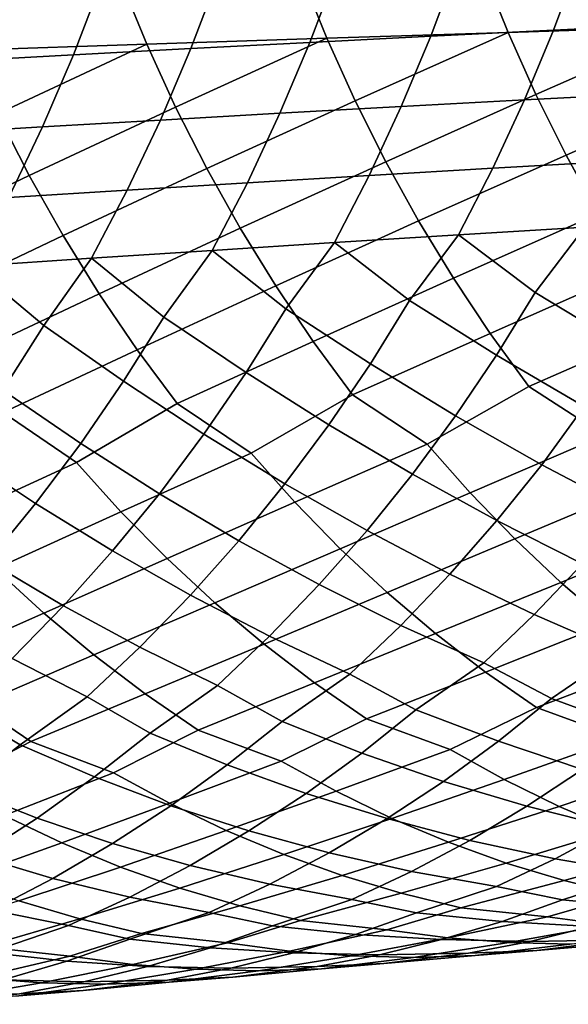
# Model space of a CAD drawing. Header units: metres. Extents: x -166 to 33, y -71 to 34.
# Tile 32 of 256: x -123.55 to -118.84, y -14.81 to -6.35. Entities that reach past the tile are written whole.
import ezdxf

# ---------------------------------------------------------------- set-up
doc = ezdxf.new("R2010")
doc.units = ezdxf.units.M
doc.layers.add('solid_12208131', color=7, linetype='CONTINUOUS')

msp = doc.modelspace()

# ---------------------------------------------------------------- linework, layer by layer
at = {"layer": 'solid_12208131'}
for points in [[(-118.741417, -5.830875, 212.965088), (-118.968704, -6.441485, 213.069122), (-120.022713, -6.493801, 211.94635), (-119.792023, -5.878204, 211.844025)], [(-117.674103, -5.784035, 214.06955), (-117.898048, -6.389706, 214.175293), (-118.968704, -6.441485, 213.069122), (-118.741417, -5.830875, 212.965088)], [(-119.358383, -6.459987, 241.054077), (-119.57859, -5.912405, 241.194733), (-121.138695, -5.958041, 240.232147), (-120.914658, -6.509804, 240.093033)], [(-119.792023, -5.878204, 211.844025), (-120.022713, -6.493801, 211.94635), (-121.060768, -6.546566, 210.806839), (-120.826607, -5.925945, 210.706207)], [(-117.791786, -6.410969, 241.996918), (-118.008224, -5.867499, 242.139099), (-119.57859, -5.912405, 241.194733), (-119.358383, -6.459987, 241.054077)], [(-121.845947, -5.974013, 209.551498), (-122.083641, -6.599687, 209.650436), (-123.092079, -6.653072, 208.47699), (-122.850807, -6.022327, 208.37973)], [(-120.914658, -6.509804, 240.093033), (-121.138695, -5.958041, 240.232147), (-122.688591, -6.00439, 239.251495), (-122.460663, -6.560402, 239.113937)], [(-120.826607, -5.925945, 210.706207), (-121.060768, -6.546566, 210.806839), (-122.083641, -6.599687, 209.650436), (-121.845947, -5.974013, 209.551498)], [(-122.460663, -6.560402, 239.113937), (-122.688591, -6.00439, 239.251495), (-124.228325, -6.051436, 238.25293), (-123.99646, -6.611761, 238.116928)], [(-122.850807, -6.022327, 208.37973), (-123.092079, -6.653072, 208.47699), (-124.08683, -6.706629, 207.286407), (-123.841942, -6.070802, 207.190765)], [(-119.11927, -6.9942, 240.900986), (-117.791786, -6.410969, 241.996918), (-119.358383, -6.459987, 241.054077)], [(-117.898048, -6.389706, 214.175293), (-118.143936, -6.983766, 214.291946), (-119.218277, -7.040401, 213.183929), (-118.968704, -6.441485, 213.069122)], [(-118.860321, -7.513943, 240.73674), (-117.556786, -6.941183, 241.842163), (-117.791786, -6.410969, 241.996918), (-119.11927, -6.9942, 240.900986)], [(-122.213196, -7.102812, 238.964188), (-120.914658, -6.509804, 240.093033), (-122.460663, -6.560402, 239.113937)], [(-121.945236, -7.630501, 238.803619), (-120.671394, -7.048083, 239.941605), (-120.914658, -6.509804, 240.093033), (-122.213196, -7.102812, 238.964188)], [(-120.022713, -6.493801, 211.94635), (-120.276039, -7.097617, 212.059296), (-121.317924, -7.155316, 210.917923), (-121.060768, -6.546566, 210.806839)], [(-120.671394, -7.048083, 239.941605), (-119.358383, -6.459987, 241.054077), (-120.914658, -6.509804, 240.093033)], [(-120.407967, -7.571767, 239.77919), (-119.11927, -6.9942, 240.900986), (-119.358383, -6.459987, 241.054077), (-120.671394, -7.048083, 239.941605)], [(-118.968704, -6.441485, 213.069122), (-119.218277, -7.040401, 213.183929), (-120.276039, -7.097617, 212.059296), (-120.022713, -6.493801, 211.94635)], [(-123.74472, -7.158366, 237.968887), (-122.460663, -6.560402, 239.113937), (-123.99646, -6.611761, 238.116928)], [(-123.472168, -7.690122, 237.810196), (-122.213196, -7.102812, 238.964188), (-122.460663, -6.560402, 239.113937), (-123.74472, -7.158366, 237.968887)], [(-121.060768, -6.546566, 210.806839), (-121.317924, -7.155316, 210.917923), (-122.344688, -7.213398, 209.759689), (-122.083641, -6.599687, 209.650436)], [(-123.092079, -6.653072, 208.47699), (-123.357063, -7.271761, 208.584442), (-124.355789, -7.330305, 207.39209), (-124.08683, -6.706629, 207.286407)], [(-122.083641, -6.599687, 209.650436), (-122.344688, -7.213398, 209.759689), (-123.357063, -7.271761, 208.584442), (-123.092079, -6.653072, 208.47699)], [(-120.126068, -8.079842, 239.605484), (-118.860321, -7.513943, 240.73674), (-119.11927, -6.9942, 240.900986), (-120.407967, -7.571767, 239.77919)], [(-118.143936, -6.983766, 214.291946), (-118.411308, -7.565185, 214.41922), (-119.48967, -7.626583, 213.309189), (-119.218277, -7.040401, 213.183929)], [(-118.583191, -8.018209, 240.561081), (-117.302246, -7.457051, 241.676117), (-117.556786, -6.941183, 241.842163), (-118.860321, -7.513943, 240.73674)], [(-123.180527, -8.205997, 237.640472), (-121.945236, -7.630501, 238.803619), (-122.213196, -7.102812, 238.964188), (-123.472168, -7.690122, 237.810196)], [(-121.658501, -8.142445, 238.631897), (-120.407967, -7.571767, 239.77919), (-120.671394, -7.048083, 239.941605), (-121.945236, -7.630501, 238.803619)], [(-120.276039, -7.097617, 212.059296), (-120.551529, -7.688604, 212.182556), (-121.597595, -7.75114, 211.039185), (-121.317924, -7.155316, 210.917923)], [(-119.218277, -7.040401, 213.183929), (-119.48967, -7.626583, 213.309189), (-120.551529, -7.688604, 212.182556), (-120.276039, -7.097617, 212.059296)], [(-124.692169, -8.270473, 236.631348), (-123.472168, -7.690122, 237.810196), (-123.74472, -7.158366, 237.968887), (-124.988792, -7.750608, 236.799057)], [(-121.317924, -7.155316, 210.917923), (-121.597595, -7.75114, 211.039185), (-122.628601, -7.814082, 209.878967), (-122.344688, -7.213398, 209.759689)], [(-123.357063, -7.271761, 208.584442), (-123.645279, -7.87732, 208.701767), (-124.648338, -7.940746, 207.507523), (-124.355789, -7.330305, 207.39209)], [(-122.344688, -7.213398, 209.759689), (-122.628601, -7.814082, 209.878967), (-123.645279, -7.87732, 208.701767), (-123.357063, -7.271761, 208.584442)], [(-119.826805, -8.571286, 239.420532), (-118.583191, -8.018209, 240.561081), (-118.860321, -7.513943, 240.73674), (-120.126068, -8.079842, 239.605484)], [(-121.354111, -8.637617, 238.449051), (-120.126068, -8.079842, 239.605484), (-120.407967, -7.571767, 239.77919), (-121.658501, -8.142445, 238.631897)], [(-118.411308, -7.565185, 214.41922), (-118.699707, -8.132919, 214.556778), (-119.782425, -8.198981, 213.444595), (-119.48967, -7.626583, 213.309189)], [(-124.377296, -8.773275, 236.452774), (-123.180527, -8.205997, 237.640472), (-123.472168, -7.690122, 237.810196), (-124.692169, -8.270473, 236.631348)], [(-122.870934, -8.704955, 237.459732), (-121.658501, -8.142445, 238.631897), (-121.945236, -7.630501, 238.803619), (-123.180527, -8.205997, 237.640472)], [(-120.551529, -7.688604, 212.182556), (-120.848724, -8.265703, 212.315811), (-121.899315, -8.33297, 211.170288), (-121.597595, -7.75114, 211.039185)], [(-119.48967, -7.626583, 213.309189), (-119.782425, -8.198981, 213.444595), (-120.848724, -8.265703, 212.315811), (-120.551529, -7.688604, 212.182556)], [(-121.597595, -7.75114, 211.039185), (-121.899315, -8.33297, 211.170288), (-122.934914, -8.400663, 210.007965), (-122.628601, -7.814082, 209.878967)], [(-122.628601, -7.814082, 209.878967), (-122.934914, -8.400663, 210.007965), (-123.956238, -8.468665, 208.82869), (-123.645279, -7.87732, 208.701767)], [(-119.510811, -9.045071, 239.22467), (-118.288986, -8.505987, 240.374039), (-118.583191, -8.018209, 240.561081), (-119.826805, -8.571286, 239.420532)], [(-121.032707, -9.114979, 238.255402), (-119.826805, -8.571286, 239.420532), (-120.126068, -8.079842, 239.605484), (-121.354111, -8.637617, 238.449051)], [(-122.544044, -9.18595, 237.268341), (-121.354111, -8.637617, 238.449051), (-121.658501, -8.142445, 238.631897), (-122.870934, -8.704955, 237.459732)], [(-120.848724, -8.265703, 212.315811), (-119.782425, -8.198981, 213.444595), (-120.204018, -8.763645, 213.477371)], [(-119.782425, -8.198981, 213.444595), (-119.125465, -8.693417, 214.586212), (-119.45726, -9.231239, 214.740967), (-120.204018, -8.763645, 213.477371)], [(-119.782425, -8.198981, 213.444595), (-118.699707, -8.132919, 214.556778), (-119.125465, -8.693417, 214.586212)], [(-118.699707, -8.132919, 214.556778), (-118.030441, -8.623949, 215.678711), (-118.35733, -9.157401, 215.835907), (-119.125465, -8.693417, 214.586212)], [(-124.044838, -9.257959, 236.263641), (-122.870934, -8.704955, 237.459732), (-123.180527, -8.205997, 237.640472), (-124.377296, -8.773275, 236.452774)], [(-121.899315, -8.33297, 211.170288), (-120.848724, -8.265703, 212.315811), (-121.266525, -8.834548, 212.352112)], [(-120.848724, -8.265703, 212.315811), (-120.204018, -8.763645, 213.477371), (-120.540779, -9.305882, 213.629654), (-121.266525, -8.834548, 212.352112)], [(-122.934914, -8.400663, 210.007965), (-121.899315, -8.33297, 211.170288), (-122.313675, -8.906003, 211.210373)], [(-121.899315, -8.33297, 211.170288), (-121.266525, -8.834548, 212.352112), (-121.608353, -9.381228, 212.501953), (-122.313675, -8.906003, 211.210373)], [(-123.956238, -8.468665, 208.82869), (-122.934914, -8.400663, 210.007965), (-123.346161, -8.977885, 210.052048)], [(-122.934914, -8.400663, 210.007965), (-122.313675, -8.906003, 211.210373), (-122.660645, -9.457149, 211.357788), (-123.346161, -8.977885, 210.052048)], [(-123.956238, -8.468665, 208.82869), (-123.346161, -8.977885, 210.052048), (-123.698357, -9.533511, 210.197052), (-124.364677, -9.050074, 208.877045)], [(-119.178696, -9.500175, 239.01825), (-117.978333, -8.976254, 240.175964), (-118.288986, -8.505987, 240.374039), (-119.510811, -9.045071, 239.22467)], [(-120.694916, -9.5735, 238.051331), (-119.510811, -9.045071, 239.22467), (-119.826805, -8.571286, 239.420532), (-121.032707, -9.114979, 238.255402)], [(-123.69545, -9.72348, 236.064331), (-122.544044, -9.18595, 237.268341), (-122.870934, -8.704955, 237.459732), (-124.044838, -9.257959, 236.263641)], [(-122.2005, -9.647943, 237.066635), (-121.032707, -9.114979, 238.255402), (-121.354111, -8.637617, 238.449051), (-122.544044, -9.18595, 237.268341)], [(-119.125465, -8.693417, 214.586212), (-118.35733, -9.157401, 215.835907), (-118.703659, -9.674112, 216.002548), (-119.45726, -9.231239, 214.740967)], [(-120.204018, -8.763645, 213.477371), (-119.45726, -9.231239, 214.740967), (-119.8088, -9.752199, 214.905029), (-120.540779, -9.305882, 213.629654)], [(-121.266525, -8.834548, 212.352112), (-120.540779, -9.305882, 213.629654), (-120.897598, -9.83113, 213.791138), (-121.608353, -9.381228, 212.501953)], [(-122.313675, -8.906003, 211.210373), (-121.608353, -9.381228, 212.501953), (-121.970551, -9.910791, 212.660858), (-122.660645, -9.457149, 211.357788)], [(-123.346161, -8.977885, 210.052048), (-122.660645, -9.457149, 211.357788), (-123.028328, -9.991045, 211.514145), (-123.698357, -9.533511, 210.197052)], [(-120.053223, -9.997416, 238.023087), (-119.178696, -9.500175, 239.01825), (-119.510811, -9.045071, 239.22467), (-120.694916, -9.5735, 238.051331)], [(-118.531212, -9.920586, 238.990204), (-117.651825, -9.427998, 239.967224), (-117.978333, -8.976254, 240.175964), (-119.178696, -9.500175, 239.01825)], [(-121.564369, -10.075438, 237.037964), (-120.694916, -9.5735, 238.051331), (-121.032707, -9.114979, 238.255402), (-122.2005, -9.647943, 237.066635)], [(-123.064659, -10.154625, 236.035004), (-122.2005, -9.647943, 237.066635), (-122.544044, -9.18595, 237.268341), (-123.69545, -9.72348, 236.064331)], [(-119.45726, -9.231239, 214.740967), (-118.703659, -9.674112, 216.002548), (-119.069077, -10.173016, 216.178238), (-119.8088, -9.752199, 214.905029)], [(-121.608353, -9.381228, 212.501953), (-120.897598, -9.83113, 213.791138), (-121.274132, -10.338304, 213.961395), (-121.970551, -9.910791, 212.660858)], [(-120.540779, -9.305882, 213.629654), (-119.8088, -9.752199, 214.905029), (-120.179741, -10.25522, 215.077988), (-120.897598, -9.83113, 213.791138)], [(-122.660645, -9.457149, 211.357788), (-121.970551, -9.910791, 212.660858), (-122.352783, -10.422141, 212.82843), (-123.028328, -9.991045, 211.514145)], [(-123.698357, -9.533511, 210.197052), (-123.028328, -9.991045, 211.514145), (-123.416344, -10.506586, 211.679047), (-124.071579, -10.071752, 210.350906)], [(-119.684097, -10.414612, 237.799866), (-118.531212, -9.920586, 238.990204), (-119.178696, -9.500175, 239.01825), (-120.053223, -9.997416, 238.023087)], [(-121.188965, -10.49577, 236.817383), (-120.053223, -9.997416, 238.023087), (-120.694916, -9.5735, 238.051331), (-121.564369, -10.075438, 237.037964)], [(-124.16584, -10.6617, 234.799133), (-123.064659, -10.154625, 236.035004), (-123.69545, -9.72348, 236.064331), (-124.554077, -10.234946, 235.014389)], [(-122.682884, -10.578143, 235.817078), (-121.564369, -10.075438, 237.037964), (-122.2005, -9.647943, 237.066635), (-123.064659, -10.154625, 236.035004)], [(-118.703659, -9.674112, 216.002548), (-117.942093, -10.091738, 217.2621), (-118.320503, -10.56782, 217.449234), (-119.069077, -10.173016, 216.178238)], [(-119.8088, -9.752199, 214.905029), (-119.069077, -10.173016, 216.178238), (-119.453247, -10.653034, 216.362549), (-120.179741, -10.25522, 215.077988)], [(-120.897598, -9.83113, 213.791138), (-120.179741, -10.25522, 215.077988), (-120.569717, -10.739216, 215.259476), (-121.274132, -10.338304, 213.961395)], [(-121.970551, -9.910791, 212.660858), (-121.274132, -10.338304, 213.961395), (-121.670006, -10.826309, 214.14006), (-122.352783, -10.422141, 212.82843)], [(-119.300903, -10.810368, 237.567413), (-118.168289, -10.334698, 238.764374), (-118.531212, -9.920586, 238.990204), (-119.684097, -10.414612, 237.799866)], [(-123.028328, -9.991045, 211.514145), (-122.352783, -10.422141, 212.82843), (-122.754669, -10.914174, 213.004272), (-123.416344, -10.506586, 211.679047)], [(-120.799263, -10.89448, 236.587662), (-119.684097, -10.414612, 237.799866), (-120.053223, -9.997416, 238.023087), (-121.188965, -10.49577, 236.817383)], [(-124.071579, -10.071752, 210.350906), (-123.416344, -10.506586, 211.679047), (-123.824318, -11.00266, 211.852112), (-124.465454, -10.591493, 210.513184)], [(-122.286583, -10.979855, 235.590118), (-121.188965, -10.49577, 236.817383), (-121.564369, -10.075438, 237.037964), (-122.682884, -10.578143, 235.817078)], [(-123.762848, -11.066461, 234.574966), (-122.682884, -10.578143, 235.817078), (-123.064659, -10.154625, 236.035004), (-124.16584, -10.6617, 234.799133)], [(-119.069077, -10.173016, 216.178238), (-118.320503, -10.56782, 217.449234), (-118.718452, -11.02431, 217.64325), (-119.453247, -10.653034, 216.362549)], [(-120.179741, -10.25522, 215.077988), (-119.453247, -10.653034, 216.362549), (-119.857231, -11.113317, 216.553574), (-120.569717, -10.739216, 215.259476)], [(-121.274132, -10.338304, 213.961395), (-120.569717, -10.739216, 215.259476), (-120.97979, -11.20333, 215.44751), (-121.670006, -10.826309, 214.14006)], [(-118.90451, -11.184031, 237.326263), (-117.791519, -10.72755, 238.529205), (-118.168289, -10.334698, 238.764374), (-119.300903, -10.810368, 237.567413)], [(-122.352783, -10.422141, 212.82843), (-121.670006, -10.826309, 214.14006), (-122.086273, -11.294281, 214.325119), (-122.754669, -10.914174, 213.004272)], [(-120.396156, -11.27091, 236.34935), (-119.300903, -10.810368, 237.567413), (-119.684097, -10.414612, 237.799866), (-120.799263, -10.89448, 236.587662)], [(-123.416344, -10.506586, 211.679047), (-122.754669, -10.914174, 213.004272), (-123.177223, -11.386021, 213.186386), (-123.824318, -11.00266, 211.852112)], [(-121.876671, -11.359098, 235.354675), (-120.799263, -10.89448, 236.587662), (-121.188965, -10.49577, 236.817383), (-122.286583, -10.979855, 235.590118)], [(-123.346016, -11.448562, 234.342422), (-122.286583, -10.979855, 235.590118), (-122.682884, -10.578143, 235.817078), (-123.762848, -11.066461, 234.574966)], [(-119.453247, -10.653034, 216.362549), (-118.718452, -11.02431, 217.64325), (-119.133728, -11.46033, 217.845108), (-119.857231, -11.113317, 216.553574)], [(-120.569717, -10.739216, 215.259476), (-119.857231, -11.113317, 216.553574), (-120.278816, -11.552977, 216.752319), (-120.97979, -11.20333, 215.44751)], [(-118.495811, -11.534959, 237.07695), (-117.401764, -11.098494, 238.285248), (-117.791519, -10.72755, 238.529205), (-118.90451, -11.184031, 237.326263)], [(-119.980545, -11.624413, 236.102982), (-118.90451, -11.184031, 237.326263), (-119.300903, -10.810368, 237.567413), (-120.396156, -11.27091, 236.34935)], [(-121.670006, -10.826309, 214.14006), (-120.97979, -11.20333, 215.44751), (-121.407753, -11.646667, 215.643173), (-122.086273, -11.294281, 214.325119)], [(-121.454048, -11.715219, 235.111267), (-120.396156, -11.27091, 236.34935), (-120.799263, -10.89448, 236.587662), (-121.876671, -11.359098, 235.354675)], [(-122.91629, -11.807345, 234.102005), (-121.876671, -11.359098, 235.354675), (-122.286583, -10.979855, 235.590118), (-123.346016, -11.448562, 234.342422)], [(-122.754669, -10.914174, 213.004272), (-122.086273, -11.294281, 214.325119), (-122.520706, -11.741317, 214.517685), (-123.177223, -11.386021, 213.186386)], [(-124.367165, -11.900756, 233.075424), (-123.346016, -11.448562, 234.342422), (-123.762848, -11.066461, 234.574966), (-124.804077, -11.539269, 233.312851)], [(-123.824318, -11.00266, 211.852112), (-123.177223, -11.386021, 213.186386), (-123.61824, -11.836766, 213.3759), (-124.253258, -11.478389, 212.031311)], [(-118.718452, -11.02431, 217.64325), (-117.972549, -11.368757, 218.921448), (-118.397751, -11.780091, 219.134018), (-119.133728, -11.46033, 217.845108)], [(-119.857231, -11.113317, 216.553574), (-119.133728, -11.46033, 217.845108), (-119.565445, -11.875109, 218.054474), (-120.278816, -11.552977, 216.752319)], [(-120.97979, -11.20333, 215.44751), (-120.278816, -11.552977, 216.752319), (-120.717117, -11.971237, 216.958496), (-121.407753, -11.646667, 215.643173)], [(-119.553207, -11.954341, 235.849121), (-118.495811, -11.534959, 237.07695), (-118.90451, -11.184031, 237.326263), (-119.980545, -11.624413, 236.102982)], [(-122.086273, -11.294281, 214.325119), (-121.407753, -11.646667, 215.643173), (-121.852692, -12.068441, 215.846146), (-122.520706, -11.741317, 214.517685)], [(-121.019539, -12.047568, 234.860474), (-119.980545, -11.624413, 236.102982), (-120.396156, -11.27091, 236.34935), (-121.454048, -11.715219, 235.111267)], [(-123.177223, -11.386021, 213.186386), (-122.520706, -11.741317, 214.517685), (-122.972397, -12.166623, 214.717484), (-123.61824, -11.836766, 213.3759)], [(-122.474495, -12.142154, 233.854294), (-121.454048, -11.715219, 235.111267), (-121.876671, -11.359098, 235.354675), (-122.91629, -11.807345, 234.102005)], [(-123.917984, -12.238064, 232.830811), (-122.91629, -11.807345, 234.102005), (-123.346016, -11.448562, 234.342422), (-124.367165, -11.900756, 233.075424)], [(-119.133728, -11.46033, 217.845108), (-118.397751, -11.780091, 219.134018), (-118.98513, -12.181725, 219.220154), (-119.565445, -11.875109, 218.054474)], [(-120.278816, -11.552977, 216.752319), (-119.565445, -11.875109, 218.054474), (-120.150009, -12.27952, 218.142426), (-120.717117, -11.971237, 216.958496)], [(-119.113663, -12.259973, 235.589233), (-118.075562, -11.862508, 236.820084), (-118.495811, -11.534959, 237.07695), (-119.553207, -11.954341, 235.849121)], [(-121.407753, -11.646667, 215.643173), (-120.717117, -11.971237, 216.958496), (-121.299126, -12.378442, 217.048462), (-121.852692, -12.068441, 215.846146)], [(-120.572655, -12.355415, 234.603745), (-119.553207, -11.954341, 235.849121), (-119.980545, -11.624413, 236.102982), (-121.019539, -12.047568, 234.860474)], [(-122.520706, -11.741317, 214.517685), (-121.852692, -12.068441, 215.846146), (-122.432426, -12.478447, 215.93837), (-122.972397, -12.166623, 214.717484)], [(-122.020164, -12.452254, 233.600769), (-121.019539, -12.047568, 234.860474), (-121.454048, -11.715219, 235.111267), (-122.474495, -12.142154, 233.854294)], [(-123.61824, -11.836766, 213.3759), (-122.972397, -12.166623, 214.717484), (-123.550232, -12.579412, 214.812195), (-124.076797, -12.265613, 213.57254)], [(-123.456123, -12.550454, 232.580505), (-122.474495, -12.142154, 233.854294), (-122.91629, -11.807345, 234.102005), (-123.917984, -12.238064, 232.830811)], [(-118.397751, -11.780091, 219.134018), (-117.804558, -12.085087, 220.281601), (-118.253944, -12.449284, 220.510895), (-118.98513, -12.181725, 219.220154)], [(-119.565445, -11.875109, 218.054474), (-118.98513, -12.181725, 219.220154), (-119.441422, -12.548984, 219.446106), (-120.150009, -12.27952, 218.142426)], [(-118.393402, -12.522833, 235.503357), (-117.643265, -12.165961, 236.557053), (-118.075562, -11.862508, 236.820084), (-119.113663, -12.259973, 235.589233)], [(-120.717117, -11.971237, 216.958496), (-120.150009, -12.27952, 218.142426), (-120.613281, -12.649874, 218.36499), (-121.299126, -12.378442, 217.048462)], [(-119.856331, -12.620643, 234.518051), (-119.113663, -12.259973, 235.589233), (-119.553207, -11.954341, 235.849121), (-120.572655, -12.355415, 234.603745)], [(-121.852692, -12.068441, 215.846146), (-121.299126, -12.378442, 217.048462), (-121.76944, -12.75192, 217.26767), (-122.432426, -12.478447, 215.93837)], [(-121.307549, -12.719909, 233.515015), (-120.572655, -12.355415, 234.603745), (-121.019539, -12.047568, 234.860474), (-122.020164, -12.452254, 233.600769)], [(-122.972397, -12.166623, 214.717484), (-122.432426, -12.478447, 215.93837), (-122.909866, -12.855074, 216.154221), (-123.550232, -12.579412, 214.812195)], [(-122.746979, -12.820594, 232.494461), (-122.020164, -12.452254, 233.600769), (-122.474495, -12.142154, 233.854294), (-123.456123, -12.550454, 232.580505)], [(-124.174423, -12.922663, 231.456696), (-123.456123, -12.550454, 232.580505), (-123.917984, -12.238064, 232.830811), (-124.88028, -12.649981, 231.543289)], [(-119.392227, -12.877504, 234.248093), (-118.393402, -12.522833, 235.503357), (-119.113663, -12.259973, 235.589233), (-119.856331, -12.620643, 234.518051)], [(-118.98513, -12.181725, 219.220154), (-118.253944, -12.449284, 220.510895), (-118.718323, -12.790335, 220.745422), (-119.441422, -12.548984, 219.446106)], [(-124.076797, -12.265613, 213.57254), (-123.550232, -12.579412, 214.812195), (-124.034912, -12.959193, 215.024719), (-124.653084, -12.681162, 213.669998)], [(-120.150009, -12.27952, 218.142426), (-119.441422, -12.548984, 219.446106), (-119.912933, -12.892925, 219.677155), (-120.613281, -12.649874, 218.36499)], [(-121.299126, -12.378442, 217.048462), (-120.613281, -12.649874, 218.36499), (-121.092003, -12.996735, 218.592575), (-121.76944, -12.75192, 217.26767)], [(-120.835701, -12.978607, 233.248413), (-119.856331, -12.620643, 234.518051), (-120.572655, -12.355415, 234.603745), (-121.307549, -12.719909, 233.515015)], [(-122.432426, -12.478447, 215.93837), (-121.76944, -12.75192, 217.26767), (-122.255432, -13.101727, 217.491776), (-122.909866, -12.855074, 216.154221)], [(-122.267281, -13.081162, 232.231262), (-121.307549, -12.719909, 233.515015), (-122.020164, -12.452254, 233.600769), (-122.746979, -12.820594, 232.494461)], [(-123.686783, -13.185132, 231.196884), (-122.746979, -12.820594, 232.494461), (-123.456123, -12.550454, 232.580505), (-124.174423, -12.922663, 231.456696)], [(-123.550232, -12.579412, 214.812195), (-122.909866, -12.855074, 216.154221), (-123.403206, -13.207847, 216.374878), (-124.034912, -12.959193, 215.024719)], [(-119.441422, -12.548984, 219.446106), (-118.718323, -12.790335, 220.745422), (-119.19577, -13.107359, 220.985733), (-119.912933, -12.892925, 219.677155)], [(-118.920204, -13.108158, 233.972549), (-117.936935, -12.77789, 235.230072), (-118.393402, -12.522833, 235.503357), (-119.392227, -12.877504, 234.248093)], [(-120.613281, -12.649874, 218.36499), (-119.912933, -12.892925, 219.677155), (-120.397736, -13.212658, 219.91391), (-121.092003, -12.996735, 218.592575)], [(-120.355827, -13.210881, 232.976303), (-119.392227, -12.877504, 234.248093), (-119.856331, -12.620643, 234.518051), (-120.835701, -12.978607, 233.248413)], [(-121.779449, -13.315085, 231.962601), (-120.835701, -12.978607, 233.248413), (-121.307549, -12.719909, 233.515015), (-122.267281, -13.081162, 232.231262)], [(-121.76944, -12.75192, 217.26767), (-121.092003, -12.996735, 218.592575), (-121.584236, -13.319201, 218.825775), (-122.255432, -13.101727, 217.491776)], [(-123.190895, -13.420733, 230.931702), (-122.267281, -13.081162, 232.231262), (-122.746979, -12.820594, 232.494461), (-123.686783, -13.185132, 231.196884)], [(-118.718323, -12.790335, 220.745422), (-117.978424, -13.003343, 222.041122), (-118.460678, -13.293047, 222.290405), (-119.19577, -13.107359, 220.985733)], [(-118.441124, -13.312166, 233.692017), (-117.472664, -13.006955, 234.951126), (-117.936935, -12.77789, 235.230072), (-118.920204, -13.108158, 233.972549)], [(-122.909866, -12.855074, 216.154221), (-122.255432, -13.101727, 217.491776), (-122.755157, -13.426955, 217.721451), (-123.403206, -13.207847, 216.374878)], [(-119.912933, -12.892925, 219.677155), (-119.19577, -13.107359, 220.985733), (-119.685509, -13.399558, 221.2314), (-120.397736, -13.212658, 219.91391)], [(-119.868805, -13.416288, 232.699265), (-118.920204, -13.108158, 233.972549), (-119.392227, -12.877504, 234.248093), (-120.355827, -13.210881, 232.976303)], [(-124.034912, -12.959193, 215.024719), (-123.403206, -13.207847, 216.374878), (-123.910522, -13.535848, 216.601028), (-124.535728, -13.314935, 215.241959)], [(-121.28437, -13.521919, 231.689087), (-120.355827, -13.210881, 232.976303), (-120.835701, -12.978607, 233.248413), (-121.779449, -13.315085, 231.962601)], [(-121.092003, -12.996735, 218.592575), (-120.397736, -13.212658, 219.91391), (-120.89505, -13.507376, 220.15596), (-121.584236, -13.319201, 218.825775)], [(-122.687675, -13.629019, 230.661728), (-121.779449, -13.315085, 231.962601), (-122.267281, -13.081162, 232.231262), (-123.190895, -13.420733, 230.931702)], [(-122.255432, -13.101727, 217.491776), (-121.584236, -13.319201, 218.825775), (-122.08918, -13.616463, 219.064209), (-122.755157, -13.426955, 217.721451)], [(-119.19577, -13.107359, 220.985733), (-118.460678, -13.293047, 222.290405), (-118.9543, -13.557324, 222.544586), (-119.685509, -13.399558, 221.2314)], [(-124.078484, -13.73755, 229.617493), (-123.190895, -13.420733, 230.931702), (-123.686783, -13.185132, 231.196884), (-124.589943, -13.527786, 229.883911)], [(-119.374695, -13.594584, 232.418594), (-118.441124, -13.312166, 233.692017), (-118.920204, -13.108158, 233.972549), (-119.868805, -13.416288, 232.699265)], [(-123.403206, -13.207847, 216.374878), (-122.755157, -13.426955, 217.721451), (-123.267807, -13.726782, 217.956253), (-123.910522, -13.535848, 216.601028)], [(-120.782135, -13.701417, 231.412018), (-119.868805, -13.416288, 232.699265), (-120.355827, -13.210881, 232.976303), (-121.28437, -13.521919, 231.689087)], [(-120.397736, -13.212658, 219.91391), (-119.685509, -13.399558, 221.2314), (-120.186821, -13.666135, 221.481903), (-120.89505, -13.507376, 220.15596)], [(-122.177208, -13.809741, 230.38826), (-121.28437, -13.521919, 231.689087), (-121.779449, -13.315085, 231.962601), (-122.687675, -13.629019, 230.661728)], [(-121.584236, -13.319201, 218.825775), (-120.89505, -13.507376, 220.15596), (-121.404129, -13.776276, 220.402771), (-122.08918, -13.616463, 219.064209)], [(-118.875671, -13.74571, 232.134064), (-117.955032, -13.489284, 233.407791), (-118.441124, -13.312166, 233.692017), (-119.374695, -13.594584, 232.418594)], [(-118.460678, -13.293047, 222.290405), (-117.70668, -13.44988, 223.590683), (-118.203125, -13.686042, 223.852951), (-118.9543, -13.557324, 222.544586)], [(-123.559708, -13.91952, 229.347656), (-122.687675, -13.629019, 230.661728), (-123.190895, -13.420733, 230.931702), (-124.078484, -13.73755, 229.617493)], [(-122.755157, -13.426955, 217.721451), (-122.08918, -13.616463, 219.064209), (-122.606102, -13.887706, 219.307343), (-123.267807, -13.726782, 217.956253)], [(-120.274933, -13.853522, 231.131119), (-119.374695, -13.594584, 232.418594), (-119.868805, -13.416288, 232.699265), (-120.782135, -13.701417, 231.412018)], [(-119.685509, -13.399558, 221.2314), (-118.9543, -13.557324, 222.544586), (-119.458534, -13.795567, 222.803116), (-120.186821, -13.666135, 221.481903)], [(-121.661728, -13.962847, 230.111038), (-120.782135, -13.701417, 231.412018), (-121.28437, -13.521919, 231.689087), (-122.177208, -13.809741, 230.38826)], [(-120.89505, -13.507376, 220.15596), (-120.186821, -13.666135, 221.481903), (-120.698929, -13.906478, 221.736694), (-121.404129, -13.776276, 220.402771)], [(-118.372757, -13.86953, 231.846283), (-117.464081, -13.639451, 233.119644), (-117.955032, -13.489284, 233.407791), (-118.875671, -13.74571, 232.134064)], [(-123.910522, -13.535848, 216.601028), (-123.267807, -13.726782, 217.956253), (-123.792633, -14.000387, 218.195724), (-124.430984, -13.838246, 216.83226)], [(-119.763802, -13.978098, 230.847015), (-118.875671, -13.74571, 232.134064), (-119.374695, -13.594584, 232.418594), (-120.274933, -13.853522, 231.131119)], [(-118.9543, -13.557324, 222.544586), (-118.203125, -13.686042, 223.852951), (-118.891121, -13.911882, 223.969025), (-119.458534, -13.795567, 222.803116)], [(-123.035851, -14.073646, 229.074097), (-122.177208, -13.809741, 230.38826), (-122.687675, -13.629019, 230.661728), (-123.559708, -13.91952, 229.347656)], [(-122.08918, -13.616463, 219.064209), (-121.404129, -13.776276, 220.402771), (-121.924194, -14.018738, 220.653824), (-122.606102, -13.887706, 219.307343)], [(-120.186821, -13.666135, 221.481903), (-119.458534, -13.795567, 222.803116), (-120.144226, -14.02276, 222.919922), (-120.698929, -13.906478, 221.736694)], [(-118.203125, -13.686042, 223.852951), (-117.62339, -13.802424, 225.001602), (-118.131706, -13.984457, 225.273758), (-118.891121, -13.911882, 223.969025)], [(-123.267807, -13.726782, 217.956253), (-122.606102, -13.887706, 219.307343), (-123.134193, -14.132306, 219.554657), (-123.792633, -14.000387, 218.195724)], [(-121.404129, -13.776276, 220.402771), (-120.698929, -13.906478, 221.736694), (-121.382576, -14.135018, 221.854462), (-121.924194, -14.018738, 220.653824)], [(-121.142273, -14.088198, 229.830658), (-120.274933, -13.853522, 231.131119), (-120.782135, -13.701417, 231.412018), (-121.661728, -13.962847, 230.111038)], [(-119.018646, -14.056599, 230.728516), (-118.372757, -13.86953, 231.846283), (-118.875671, -13.74571, 232.134064), (-119.763802, -13.978098, 230.847015)], [(-122.50798, -14.199788, 228.797424), (-121.661728, -13.962847, 230.111038), (-122.177208, -13.809741, 230.38826), (-123.035851, -14.073646, 229.074097)], [(-120.399727, -14.167708, 229.712173), (-119.763802, -13.978098, 230.847015), (-120.274933, -13.853522, 231.131119), (-121.142273, -14.088198, 229.830658)], [(-119.458534, -13.795567, 222.803116), (-118.891121, -13.911882, 223.969025), (-119.407417, -14.095566, 224.237381), (-120.144226, -14.02276, 222.919922)], [(-123.860703, -14.31283, 227.747635), (-123.035851, -14.073646, 229.074097), (-123.559708, -13.91952, 229.347656), (-124.397072, -14.185878, 228.020584)], [(-122.606102, -13.887706, 219.307343), (-121.924194, -14.018738, 220.653824), (-122.606049, -14.248619, 220.772797), (-123.134193, -14.132306, 219.554657)], [(-120.698929, -13.906478, 221.736694), (-120.144226, -14.02276, 222.919922), (-120.668602, -14.208108, 223.184464), (-121.382576, -14.135018, 221.854462)], [(-118.891121, -13.911882, 223.969025), (-118.131706, -13.984457, 225.273758), (-118.647385, -14.139724, 225.548813), (-119.407417, -14.095566, 224.237381)], [(-118.503891, -14.125651, 230.43927), (-117.624748, -13.94706, 231.727524), (-118.372757, -13.86953, 231.846283), (-119.018646, -14.056599, 230.728516)], [(-123.792633, -14.000387, 218.195724), (-123.134193, -14.132306, 219.554657), (-123.814507, -14.363522, 219.675049), (-124.328819, -14.247141, 218.439331)], [(-121.924194, -14.018738, 220.653824), (-121.382576, -14.135018, 221.854462), (-121.915115, -14.322044, 222.115189), (-122.606049, -14.248619, 220.772797)], [(-121.767815, -14.28035, 228.678726), (-121.142273, -14.088198, 229.830658), (-121.661728, -13.962847, 230.111038), (-122.50798, -14.199788, 228.797424)], [(-120.144226, -14.02276, 222.919922), (-119.407417, -14.095566, 224.237381), (-119.931236, -14.252275, 224.508591), (-120.668602, -14.208108, 223.184464)], [(-119.876595, -14.237087, 229.426712), (-119.018646, -14.056599, 230.728516), (-119.763802, -13.978098, 230.847015), (-120.399727, -14.167708, 229.712173)], [(-123.122688, -14.394482, 227.628448), (-122.50798, -14.199788, 228.797424), (-123.035851, -14.073646, 229.074097), (-123.860703, -14.31283, 227.747635)], [(-121.236206, -14.350066, 228.397079), (-120.399727, -14.167708, 229.712173), (-121.142273, -14.088198, 229.830658), (-121.767815, -14.28035, 228.678726)], [(-119.407417, -14.095566, 224.237381), (-118.647385, -14.139724, 225.548813), (-119.169502, -14.26786, 225.826187), (-119.931236, -14.252275, 224.508591)], [(-119.352348, -14.278341, 229.139999), (-118.503891, -14.125651, 230.43927), (-119.018646, -14.056599, 230.728516), (-119.876595, -14.237087, 229.426712)], [(-123.134193, -14.132306, 219.554657), (-122.606049, -14.248619, 220.772797), (-123.146828, -14.437337, 221.029694), (-123.814507, -14.363522, 219.675049)], [(-122.582512, -14.464547, 227.350632), (-121.767815, -14.28035, 228.678726), (-122.50798, -14.199788, 228.797424), (-123.122688, -14.394482, 227.628448)], [(-121.382576, -14.135018, 221.854462), (-120.668602, -14.208108, 223.184464), (-121.200638, -14.366273, 223.451828), (-121.915115, -14.322044, 222.115189)], [(-120.703484, -14.39143, 228.114212), (-119.876595, -14.237087, 229.426712), (-120.399727, -14.167708, 229.712173), (-121.236206, -14.350066, 228.397079)], [(-118.828552, -14.291398, 228.852188), (-117.987999, -14.166805, 230.148743), (-118.503891, -14.125651, 230.43927), (-119.352348, -14.278341, 229.139999)], [(-118.647385, -14.139724, 225.548813), (-117.863197, -14.155572, 226.853531), (-118.38253, -14.2552, 227.13652), (-119.169502, -14.26786, 225.826187)], [(-122.606049, -14.248619, 220.772797), (-121.915115, -14.322044, 222.115189), (-122.45546, -14.481676, 222.378677), (-123.146828, -14.437337, 221.029694)], [(-122.041237, -14.506029, 227.071625), (-121.236206, -14.350066, 228.397079), (-121.767815, -14.28035, 228.678726), (-122.582512, -14.464547, 227.350632)], [(-120.668602, -14.208108, 223.184464), (-119.931236, -14.252275, 224.508591), (-120.461617, -14.381644, 224.782104), (-121.200638, -14.366273, 223.451828)], [(-120.171265, -14.40437, 227.830261), (-119.352348, -14.278341, 229.139999), (-119.876595, -14.237087, 229.426712), (-120.703484, -14.39143, 228.114212)], [(-119.931236, -14.252275, 224.508591), (-119.169502, -14.26786, 225.826187), (-119.697113, -14.368498, 226.105301), (-120.461617, -14.381644, 224.782104)], [(-119.640495, -14.388772, 227.545807), (-118.828552, -14.291398, 228.852188), (-119.352348, -14.278341, 229.139999), (-120.171265, -14.40437, 227.830261)], [(-119.169502, -14.26786, 225.826187), (-118.38253, -14.2552, 227.13652), (-119.112099, -14.344745, 227.26149), (-119.697113, -14.368498, 226.105301)], [(-119.112099, -14.344745, 227.26149), (-118.306168, -14.276142, 228.563873), (-118.828552, -14.291398, 228.852188), (-119.640495, -14.388772, 227.545807)], [(-118.38253, -14.2552, 227.13652), (-117.786087, -14.23268, 228.275711), (-118.306168, -14.276142, 228.563873), (-119.112099, -14.344745, 227.26149)], [(-123.915321, -14.58049, 226.287628), (-123.122688, -14.394482, 227.628448), (-123.860703, -14.31283, 227.747635), (-124.464157, -14.510065, 226.561615)], [(-123.814507, -14.363522, 219.675049), (-123.146828, -14.437337, 221.029694), (-123.695541, -14.598444, 221.289337), (-124.363586, -14.553944, 219.928146)], [(-121.915115, -14.322044, 222.115189), (-121.200638, -14.366273, 223.451828), (-121.739365, -14.496881, 223.721451), (-122.45546, -14.481676, 222.378677)], [(-121.500481, -14.518858, 226.791534), (-120.703484, -14.39143, 228.114212), (-121.236206, -14.350066, 228.397079), (-122.041237, -14.506029, 227.071625)], [(-121.200638, -14.366273, 223.451828), (-120.461617, -14.381644, 224.782104), (-120.997597, -14.483297, 225.057327), (-121.739365, -14.496881, 223.721451)], [(-120.461617, -14.381644, 224.782104), (-119.697113, -14.368498, 226.105301), (-120.424423, -14.458327, 226.23053), (-120.997597, -14.483297, 225.057327)], [(-119.697113, -14.368498, 226.105301), (-119.112099, -14.344745, 227.26149), (-119.640495, -14.388772, 227.545807), (-120.424423, -14.458327, 226.23053)], [(-123.365402, -14.622099, 226.012482), (-122.582512, -14.464547, 227.350632), (-123.122688, -14.394482, 227.628448), (-123.915321, -14.58049, 226.287628)], [(-123.146828, -14.437337, 221.029694), (-122.45546, -14.481676, 222.378677), (-123.002617, -14.613533, 222.644424), (-123.695541, -14.598444, 221.289337)], [(-120.997597, -14.483297, 225.057327), (-120.424423, -14.458327, 226.23053), (-120.961227, -14.50292, 226.510971), (-121.722893, -14.573389, 225.183029)], [(-120.961227, -14.50292, 226.510971), (-120.171265, -14.40437, 227.830261), (-120.703484, -14.39143, 228.114212), (-121.500481, -14.518858, 226.791534)], [(-120.424423, -14.458327, 226.23053), (-119.640495, -14.388772, 227.545807), (-120.171265, -14.40437, 227.830261), (-120.961227, -14.50292, 226.510971)], [(-122.816032, -14.634823, 225.736267), (-122.041237, -14.506029, 227.071625), (-122.582512, -14.464547, 227.350632), (-123.365402, -14.622099, 226.012482)], [(-122.45546, -14.481676, 222.378677), (-121.739365, -14.496881, 223.721451), (-122.283813, -14.599556, 223.992783), (-123.002617, -14.613533, 222.644424)], [(-122.268211, -14.618548, 225.459579), (-121.500481, -14.518858, 226.791534), (-122.041237, -14.506029, 227.071625), (-122.816032, -14.634823, 225.736267)], [(-121.739365, -14.496881, 223.721451), (-120.997597, -14.483297, 225.057327), (-121.722893, -14.573389, 225.183029), (-122.283813, -14.599556, 223.992783)], [(-121.722893, -14.573389, 225.183029), (-120.961227, -14.50292, 226.510971), (-121.500481, -14.518858, 226.791534), (-122.268211, -14.618548, 225.459579)], [(-124.117729, -14.752222, 224.664658), (-123.365402, -14.622099, 226.012482), (-123.915321, -14.58049, 226.287628), (-124.675789, -14.739598, 224.937012)], [(-123.695541, -14.598444, 221.289337), (-123.002617, -14.613533, 222.644424), (-123.555595, -14.717235, 222.91185), (-124.251205, -14.731558, 221.551208)], [(-123.561249, -14.735614, 224.391846), (-122.816032, -14.634823, 225.736267), (-123.365402, -14.622099, 226.012482), (-124.117729, -14.752222, 224.664658)], [(-123.007339, -14.68989, 224.119186), (-122.268211, -14.618548, 225.459579), (-122.816032, -14.634823, 225.736267), (-123.561249, -14.735614, 224.391846)], [(-123.002617, -14.613533, 222.644424), (-122.283813, -14.599556, 223.992783), (-123.007339, -14.68989, 224.119186), (-123.555595, -14.717235, 222.91185)], [(-122.283813, -14.599556, 223.992783), (-121.722893, -14.573389, 225.183029), (-122.268211, -14.618548, 225.459579), (-123.007339, -14.68989, 224.119186)], [(-123.555595, -14.717235, 222.91185), (-123.007339, -14.68989, 224.119186), (-123.561249, -14.735614, 224.391846), (-124.277603, -14.807788, 223.03923)]]:
    msp.add_3dface(points, dxfattribs=at)

doc.saveas('drawing.dxf')
